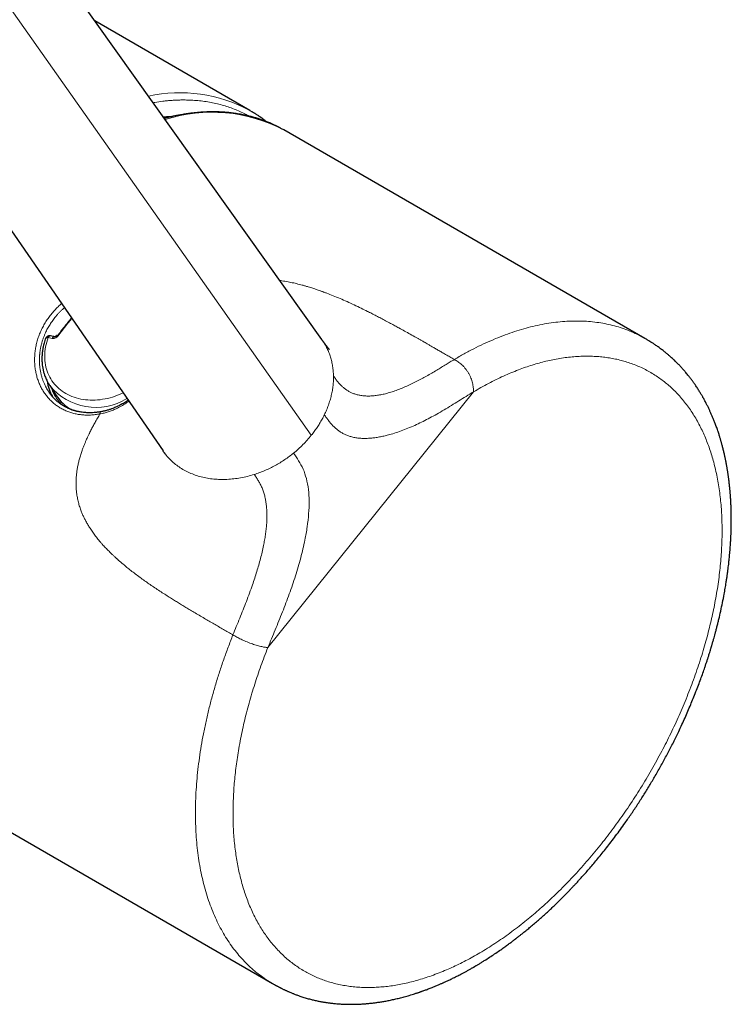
# Model space of a CAD drawing. Header units: millimetres. Extents: x 8 to 829, y 12 to 854.
# Tile 6 of 105: x 786 to 826, y 179 to 234. Entities that reach past the tile are written whole.
import ezdxf

# ---------------------------------------------------------------- set-up
doc = ezdxf.new("R2010")
doc.units = ezdxf.units.MM

msp = doc.modelspace()

# ---------------------------------------------------------------- linework, layer by layer
at = {"color": 7, "linetype": 'Continuous', "lineweight": 30}
for p, q in [((803.213, 216.147), (784.945, 241.795)), ((776.388, 235.8), (794.254, 209.867)), ((799.151, 229.074), (790.413, 234.118)), ((821.429, 216.213), (801.06, 227.972)), ((787.866, 213.554), (788.232, 212.999)), ((781.302, 190.882), (800.431, 179.839))]:
    msp.add_line(p, q, dxfattribs=at)
at = {"color": 8, "linetype": 'Continuous', "lineweight": 0}
for p, q in [((802.617, 210.752), (784.379, 236.639)), ((788.011, 216.218), (787.776, 216.259)), ((811.76, 213.201), (800.167, 198.779))]:
    msp.add_line(p, q, dxfattribs=at)
at = {"color": 7, "linetype": 'Continuous', "lineweight": 30, "flags": 128}
msp.add_lwpolyline([(799.151, 229.074), (799.152, 229.074), (799.407, 228.919)], dxfattribs=at)
at = {"color": 8, "linetype": 'Continuous', "lineweight": 0, "flags": 128}
for points in [[(794.448, 228.654), (794.376, 228.647), (794.315, 228.641)], [(787.776, 216.259), (787.732, 216.129), (787.694, 215.998), (787.662, 215.867), (787.635, 215.737), (787.614, 215.607), (787.599, 215.477), (787.59, 215.348), (787.586, 215.22), (787.589, 215.093), (787.597, 214.967), (787.611, 214.843), (787.631, 214.721), (787.656, 214.601), (787.687, 214.483), (787.724, 214.367), (787.767, 214.254), (787.815, 214.144), (787.868, 214.037), (787.927, 213.933), (787.991, 213.832), (788.06, 213.735), (788.134, 213.642), (788.213, 213.552), (788.297, 213.467), (788.386, 213.385), (788.479, 213.308), (788.576, 213.235), (788.677, 213.167), (788.783, 213.103), (788.892, 213.045), (789.005, 212.991), (789.121, 212.942), (789.24, 212.898), (789.363, 212.859), (789.488, 212.825), (789.616, 212.797), (789.746, 212.773), (789.879, 212.756), (790.013, 212.743), (790.149, 212.736), (790.287, 212.734), (790.425, 212.738), (790.565, 212.747), (790.706, 212.761), (790.847, 212.781), (790.988, 212.806), (791.129, 212.836), (791.271, 212.872), (791.411, 212.912), (791.552, 212.958), (791.691, 213.009), (791.829, 213.064), (791.966, 213.125), (791.999, 213.14)]]:
    msp.add_lwpolyline(points, dxfattribs=at)
at = {"color": 8, "linetype": 'Continuous', "lineweight": 0}
for centre, radius, start, end in [((795.204, 221.769), 8.303, 61.6141, 102.3216), ((797.018, 220.294), 8.677, 62.2339, 107.7314), ((827.641, 186.018), 49.657, 140.8956, 142.3284), ((787.901, 216.222), 0.131, 87.536, 163.7159), ((788.138, 216.18), 0.132, 90.4377, 163.5234), ((788.281, 216.301), 0.0841, 49.026, 100.4169), ((790.467, 215.692), 3.367, 219.4005, 301.4037)]:
    msp.add_arc(centre, radius, start, end, dxfattribs=at)
at = {"color": 7, "linetype": 'Continuous', "lineweight": 30}
for centre, radius, start, end in [((790.359, 214.226), 2.674, 189.0639, 208.9231), ((790.345, 214.408), 2.54, 213.6958, 241.0856)]:
    msp.add_arc(centre, radius, start, end, dxfattribs=at)
at = {"color": 8, "linetype": 'Continuous', "lineweight": 0}
for points, knots in [([(793.697, 229.508), (793.726, 229.513), (793.913, 229.549), (794.183, 229.584), (794.508, 229.619), (794.762, 229.64), (795.014, 229.654), (795.263, 229.662), (795.51, 229.662), (795.801, 229.655), (796.134, 229.635), (796.508, 229.595), (796.874, 229.539), (797.233, 229.466), (797.584, 229.377), (797.926, 229.273), (798.261, 229.152), (798.587, 229.015), (798.866, 228.883), (799.033, 228.79), (799.098, 228.755)], [0, 0, 0, 0, 0.014232, 0.092326, 0.135523, 0.178651, 0.221726, 0.264762, 0.307776, 0.350782, 0.418383, 0.486063, 0.553882, 0.621384, 0.688734, 0.755991, 0.823213, 0.89046, 0.957791, 1, 1, 1, 1]), ([(800.836, 219.484), (800.877, 219.479), (800.977, 219.465), (801.134, 219.438), (801.303, 219.408), (801.467, 219.375), (801.626, 219.341), (801.786, 219.304), (801.947, 219.264), (802.109, 219.221), (802.273, 219.175), (802.429, 219.13), (802.613, 219.073), (802.826, 219.004), (803.014, 218.939), (803.142, 218.894), (803.209, 218.869), (803.277, 218.844), (803.345, 218.819), (803.414, 218.793), (803.585, 218.729), (803.861, 218.62), (804.243, 218.461), (804.636, 218.288), (805.034, 218.106), (805.417, 217.923), (805.747, 217.76), (806.029, 217.618), (806.282, 217.488), (806.543, 217.352), (806.812, 217.21), (807.074, 217.069), (807.324, 216.933), (807.586, 216.79), (807.876, 216.629), (808.202, 216.448), (808.445, 216.311), (808.6, 216.223), (808.666, 216.186), (808.732, 216.148), (808.799, 216.11), (808.865, 216.072), (808.923, 216.039), (808.999, 215.996), (809.095, 215.941), (809.232, 215.863), (809.389, 215.773), (809.568, 215.67), (809.762, 215.558), (809.971, 215.438), (810.194, 215.309), (810.433, 215.171), (810.597, 215.076), (810.682, 215.028)], [0, 0, 0, 0, 0.010197, 0.024537, 0.039318, 0.052669, 0.066232, 0.080012, 0.094017, 0.108251, 0.122719, 0.137428, 0.150153, 0.172576, 0.195883, 0.202136, 0.208449, 0.214825, 0.221263, 0.227763, 0.234325, 0.269917, 0.307218, 0.346251, 0.387032, 0.427788, 0.464122, 0.489842, 0.516571, 0.54431, 0.573061, 0.602825, 0.629005, 0.654163, 0.68837, 0.724091, 0.761327, 0.768518, 0.775763, 0.783062, 0.790415, 0.797822, 0.805274, 0.809732, 0.822846, 0.837208, 0.855425, 0.875322, 0.896899, 0.920155, 0.94509, 0.971706, 1, 1, 1, 1]), ([(787.852, 213.147), (787.849, 213.15), (787.834, 213.17), (787.81, 213.207), (787.776, 213.257), (787.744, 213.308), (787.712, 213.361), (787.682, 213.415), (787.652, 213.47), (787.611, 213.549), (787.559, 213.659), (787.498, 213.805), (787.451, 213.939), (787.415, 214.055), (787.391, 214.146), (787.367, 214.241), (787.346, 214.342), (787.323, 214.473), (787.302, 214.629), (787.289, 214.804), (787.284, 214.963), (787.286, 215.082), (787.29, 215.163), (787.292, 215.212), (787.295, 215.259), (787.299, 215.303), (787.303, 215.344), (787.307, 215.383), (787.311, 215.419), (787.322, 215.503), (787.342, 215.634), (787.379, 215.811), (787.423, 215.983), (787.474, 216.148), (787.531, 216.308), (787.607, 216.495), (787.709, 216.71), (787.843, 216.948), (787.991, 217.176), (788.131, 217.361), (788.255, 217.509), (788.358, 217.625), (788.467, 217.738), (788.578, 217.844), (788.654, 217.912), (788.69, 217.943)], [0, 0, 0, 0, 0.0028771, 0.0151871, 0.0276029, 0.0401249, 0.0527529, 0.0654871, 0.0783277, 0.0912746, 0.1198781, 0.1519297, 0.1874298, 0.2053635, 0.2240638, 0.2435308, 0.2637646, 0.2847652, 0.3219119, 0.3557884, 0.3863945, 0.4137301, 0.4235747, 0.4329145, 0.4417494, 0.4500795, 0.4579048, 0.4652253, 0.4720409, 0.4783518, 0.5128857, 0.5464991, 0.5791933, 0.6109694, 0.641829, 0.6717737, 0.7211701, 0.7699867, 0.8182331, 0.8659194, 0.8927643, 0.9198737, 0.9472496, 0.9748937, 1, 1, 1, 1]), ([(787.945, 217.573), (788.007, 217.647), (788.131, 217.795), (788.327, 217.997), (788.465, 218.119), (788.53, 218.176)], [0, 0, 0, 0, 0.346556, 0.692376, 1, 1, 1, 1]), ([(790.699, 211.957), (790.611, 211.942), (790.435, 211.913), (790.174, 211.893), (789.915, 211.89), (789.661, 211.906), (789.413, 211.941), (789.171, 211.996), (788.937, 212.07), (788.711, 212.163), (788.495, 212.274), (788.291, 212.402), (788.099, 212.549), (787.92, 212.712), (787.754, 212.89), (787.603, 213.083), (787.468, 213.289), (787.35, 213.507), (787.248, 213.737), (787.163, 213.976), (787.097, 214.223), (787.049, 214.477), (787.02, 214.737), (787.009, 215.001), (787.018, 215.268), (787.046, 215.537), (787.092, 215.805), (787.158, 216.071), (787.244, 216.336), (787.348, 216.597), (787.47, 216.853), (787.61, 217.102), (787.767, 217.343), (787.885, 217.496), (787.945, 217.573)], [0, 0, 0, 0, 0.031325, 0.062502, 0.093679, 0.125007, 0.156196, 0.187302, 0.218485, 0.249899, 0.281113, 0.312221, 0.343382, 0.374756, 0.406066, 0.437216, 0.468362, 0.499657, 0.53104, 0.56223, 0.593375, 0.62462, 0.655949, 0.687136, 0.718323, 0.749652, 0.78082, 0.811937, 0.843146, 0.874588, 0.905989, 0.937261, 0.96855, 1, 1, 1, 1]), ([(810.682, 215.028), (810.864, 215.134), (811.23, 215.348), (811.777, 215.638), (812.323, 215.906), (812.868, 216.149), (813.406, 216.367), (813.938, 216.558), (814.463, 216.724), (814.983, 216.866), (815.501, 216.984), (816.016, 217.076), (816.527, 217.144), (817.031, 217.186), (817.526, 217.201), (818.01, 217.19), (818.481, 217.154), (818.939, 217.093), (819.387, 217.008), (819.826, 216.896), (820.256, 216.759), (820.676, 216.594), (821.067, 216.415), (821.311, 216.278), (821.425, 216.214)], [0, 0, 0, 0, 0.046008, 0.092016, 0.138023, 0.184031, 0.230039, 0.275225, 0.320412, 0.365598, 0.410784, 0.456792, 0.5028, 0.548807, 0.594815, 0.640823, 0.686009, 0.731196, 0.776382, 0.821568, 0.867576, 0.913584, 0.959592, 1, 1, 1, 1]), ([(787.776, 216.259), (787.759, 216.259), (787.725, 216.261), (787.685, 216.255), (787.657, 216.243), (787.64, 216.229), (787.637, 216.218), (787.635, 216.214)], [0, 0, 0, 0, 0.238354, 0.464012, 0.676966, 0.877209, 1, 1, 1, 1]), ([(788.336, 216.365), (788.326, 216.352), (788.305, 216.327), (788.268, 216.294), (788.227, 216.266), (788.184, 216.243), (788.14, 216.226), (788.095, 216.216), (788.052, 216.212), (788.025, 216.216), (788.011, 216.218)], [0, 0, 0, 0, 0.12651, 0.249571, 0.372705, 0.499426, 0.626248, 0.749663, 0.873104, 1, 1, 1, 1]), ([(803.212, 216.147), (803.223, 216.132), (803.286, 216.049), (803.385, 215.885), (803.508, 215.655), (803.613, 215.414), (803.701, 215.165), (803.771, 214.909), (803.822, 214.645), (803.856, 214.375), (803.862, 214.191), (803.866, 214.099)], [0, 0, 0, 0, 0.025232, 0.147068, 0.268909, 0.390754, 0.512599, 0.634438, 0.756274, 0.878119, 1, 1, 1, 1]), ([(811.76, 213.201), (811.902, 213.283), (812.184, 213.449), (812.608, 213.678), (813.031, 213.893), (813.453, 214.093), (813.874, 214.276), (814.285, 214.441), (814.687, 214.588), (815.078, 214.717), (815.466, 214.831), (815.85, 214.931), (816.24, 215.017), (816.633, 215.089), (817.03, 215.147), (817.422, 215.187), (817.809, 215.21), (818.191, 215.217), (818.56, 215.208), (818.916, 215.183), (819.259, 215.143), (819.595, 215.089), (819.925, 215.02), (820.255, 214.934), (820.584, 214.831), (820.91, 214.709), (821.229, 214.571), (821.539, 214.416), (821.841, 214.245), (822.128, 214.062), (822.4, 213.868), (822.658, 213.664), (822.907, 213.447), (823.146, 213.216), (823.381, 212.967), (823.611, 212.699), (823.834, 212.411), (824.045, 212.109), (824.245, 211.794), (824.434, 211.464), (824.607, 211.127), (824.766, 210.785), (824.911, 210.439), (825.045, 210.082), (825.168, 209.714), (825.283, 209.328), (825.388, 208.923), (825.483, 208.5), (825.564, 208.067), (825.633, 207.624), (825.689, 207.172), (825.73, 206.719), (825.759, 206.266), (825.776, 205.815), (825.781, 205.357), (825.775, 204.891), (825.756, 204.409), (825.725, 203.912), (825.681, 203.399), (825.624, 202.881), (825.554, 202.358), (825.471, 201.831), (825.377, 201.309), (825.273, 200.795), (825.16, 200.287), (825.035, 199.777), (824.9, 199.264), (824.751, 198.739), (824.587, 198.202), (824.408, 197.655), (824.218, 197.108), (824.017, 196.562), (823.803, 196.015), (823.583, 195.48), (823.357, 194.957), (823.126, 194.447), (822.886, 193.94), (822.637, 193.436), (822.373, 192.925), (822.095, 192.408), (821.802, 191.885), (821.499, 191.368), (821.188, 190.857), (820.867, 190.35), (820.544, 189.86), (820.22, 189.385), (819.896, 188.928), (819.565, 188.478), (819.229, 188.037), (818.879, 187.594), (818.517, 187.151), (818.141, 186.71), (817.759, 186.278), (817.371, 185.856), (816.977, 185.445), (816.586, 185.052), (816.199, 184.678), (815.817, 184.323), (815.432, 183.979), (815.044, 183.646), (814.645, 183.319), (814.236, 182.997), (813.817, 182.683), (813.396, 182.383), (812.974, 182.097), (812.551, 181.825), (812.134, 181.573), (811.727, 181.34), (811.327, 181.125), (810.929, 180.923), (810.531, 180.736), (810.125, 180.559), (809.713, 180.393), (809.296, 180.24), (808.882, 180.103), (808.471, 179.984), (808.063, 179.88), (807.667, 179.795), (807.282, 179.728), (806.909, 179.676), (806.54, 179.639), (806.175, 179.617), (805.807, 179.61), (805.437, 179.619), (805.067, 179.644), (804.704, 179.687), (804.348, 179.746), (803.999, 179.821), (803.664, 179.912), (803.343, 180.016), (803.036, 180.133), (802.736, 180.265), (802.443, 180.411), (802.153, 180.575), (801.866, 180.757), (801.582, 180.959), (801.309, 181.175), (801.047, 181.407), (800.794, 181.654), (800.556, 181.911), (800.333, 182.176), (800.124, 182.449), (799.926, 182.735), (799.737, 183.033), (799.556, 183.35), (799.382, 183.685), (799.216, 184.04), (799.063, 184.408), (798.922, 184.787), (798.792, 185.18), (798.678, 185.576), (798.577, 185.975), (798.489, 186.375), (798.414, 186.784), (798.349, 187.201), (798.295, 187.636), (798.253, 188.089), (798.222, 188.559), (798.205, 189.038), (798.2, 189.525), (798.209, 190.02), (798.23, 190.513), (798.263, 191.002), (798.307, 191.486), (798.362, 191.974), (798.428, 192.467), (798.508, 192.974), (798.601, 193.496), (798.708, 194.031), (798.829, 194.569), (798.962, 195.111), (799.107, 195.655), (799.262, 196.191), (799.424, 196.717), (799.594, 197.232), (799.774, 197.748), (799.964, 198.264), (800.099, 198.607), (800.167, 198.779)], [0, 0, 0, 0, 0.0058408, 0.0116719, 0.0174987, 0.0233267, 0.0291613, 0.0350115, 0.0405197, 0.0460178, 0.0515105, 0.0570025, 0.0624985, 0.0683319, 0.0741592, 0.0799858, 0.0858173, 0.0916592, 0.0975149, 0.103025, 0.1085238, 0.1140159, 0.1195061, 0.1249988, 0.1308252, 0.1366486, 0.1424744, 0.1483084, 0.1541559, 0.160009, 0.1655139, 0.1710109, 0.1765044, 0.1819991, 0.1874995, 0.1933391, 0.1991697, 0.2049968, 0.210826, 0.2166628, 0.2225047, 0.2280037, 0.2334981, 0.2389925, 0.2444914, 0.2499993, 0.2558555, 0.2616949, 0.2675231, 0.2733458, 0.2791684, 0.2849978, 0.2904915, 0.2959839, 0.3014795, 0.3069832, 0.3124993, 0.3183507, 0.3241877, 0.3300157, 0.3358402, 0.3416667, 0.3474972, 0.3529902, 0.3584822, 0.3639779, 0.3694821, 0.3749993, 0.3808427, 0.3866753, 0.3925028, 0.3983305, 0.4041639, 0.4100107, 0.4155162, 0.4210131, 0.4265062, 0.4320002, 0.4374997, 0.4433347, 0.4491627, 0.4549893, 0.4608199, 0.4666601, 0.4725162, 0.4780275, 0.4835269, 0.4890189, 0.4945083, 0.4999996, 0.5058269, 0.5116507, 0.5174766, 0.5233102, 0.529157, 0.5350106, 0.5405164, 0.5460135, 0.5515065, 0.557, 0.5624987, 0.5683345, 0.574163, 0.5799897, 0.5858202, 0.5916601, 0.5975047, 0.603005, 0.6085, 0.6139943, 0.6194925, 0.6249992, 0.6308534, 0.6366919, 0.6425202, 0.6483438, 0.6541684, 0.6599999, 0.6654946, 0.6709873, 0.6764826, 0.6819851, 0.6874994, 0.6933522, 0.6991899, 0.7050179, 0.7108418, 0.7166671, 0.7224958, 0.7279877, 0.7334793, 0.7389755, 0.7444808, 0.7499998, 0.7558447, 0.7616781, 0.7675055, 0.7733325, 0.7791645, 0.7850078, 0.7905107, 0.7960066, 0.8015003, 0.8069964, 0.8124997, 0.8183361, 0.8241648, 0.8299913, 0.8358212, 0.8416598, 0.8475155, 0.8530272, 0.8585267, 0.8640187, 0.8695078, 0.8749988, 0.8808278, 0.8866527, 0.8924791, 0.8983123, 0.9041581, 0.9100125, 0.9155195, 0.9210172, 0.9265101, 0.9320029, 0.9375, 0.9433321, 0.9491585, 0.9549848, 0.9608166, 0.9666595, 0.9725058, 0.9780064, 0.9835015, 0.9889958, 0.9944937, 1, 1, 1, 1]), ([(803.866, 214.099), (803.902, 214.048), (803.976, 213.943), (804.094, 213.788), (804.224, 213.636), (804.358, 213.502), (804.492, 213.388), (804.626, 213.292), (804.769, 213.207), (804.93, 213.13), (805.109, 213.064), (805.308, 213.013), (805.519, 212.979), (805.742, 212.964), (805.975, 212.966), (806.217, 212.987), (806.467, 213.025), (806.735, 213.081), (807.02, 213.157), (807.32, 213.254), (807.622, 213.366), (807.926, 213.493), (808.229, 213.63), (808.528, 213.777), (808.822, 213.93), (809.114, 214.09), (809.402, 214.255), (809.683, 214.421), (809.952, 214.583), (810.208, 214.739), (810.449, 214.888), (810.606, 214.982), (810.682, 215.028)], [0, 0, 0, 0, 0.0275399, 0.0564822, 0.0866346, 0.1178501, 0.1430561, 0.1688234, 0.1951317, 0.2219693, 0.2530986, 0.2848922, 0.3173362, 0.3504076, 0.3840705, 0.4182738, 0.4529502, 0.488016, 0.5276281, 0.5674435, 0.607283, 0.6469536, 0.6862525, 0.724973, 0.7629098, 0.7998645, 0.8373241, 0.8733121, 0.9076689, 0.940274, 0.9710554, 1, 1, 1, 1]), ([(810.682, 215.028), (810.717, 215.007), (810.786, 214.967), (810.891, 214.9), (810.996, 214.824), (811.101, 214.735), (811.203, 214.633), (811.301, 214.519), (811.394, 214.395), (811.478, 214.263), (811.553, 214.125), (811.617, 213.984), (811.669, 213.843), (811.709, 213.705), (811.735, 213.572), (811.75, 213.444), (811.758, 213.321), (811.759, 213.241), (811.76, 213.201)], [0, 0, 0, 0, 0.060624, 0.12154, 0.182725, 0.244553, 0.30745, 0.371145, 0.43539, 0.499985, 0.564588, 0.628826, 0.692521, 0.755436, 0.817294, 0.878461, 0.939358, 1, 1, 1, 1]), ([(803.866, 214.099), (803.866, 214.009), (803.866, 213.829), (803.843, 213.555), (803.805, 213.28), (803.748, 213.004), (803.675, 212.727), (803.585, 212.452), (803.479, 212.178), (803.395, 211.998), (803.353, 211.908)], [0, 0, 0, 0, 0.125046, 0.250055, 0.375049, 0.500043, 0.625022, 0.750003, 0.875007, 1, 1, 1, 1]), ([(787.979, 213.382), (787.988, 213.357), (788.011, 213.292), (788.055, 213.19), (788.11, 213.076), (788.171, 212.966), (788.257, 212.827), (788.374, 212.667), (788.485, 212.535), (788.554, 212.471), (788.565, 212.461)], [0, 0, 0, 0, 0.071814, 0.186367, 0.300886, 0.415561, 0.530577, 0.745655, 0.958948, 1, 1, 1, 1]), ([(790.699, 211.957), (790.776, 211.973), (790.929, 212.004), (791.157, 212.072), (791.383, 212.154), (791.631, 212.26), (791.898, 212.397), (792.138, 212.538), (792.277, 212.636), (792.324, 212.669)], [0, 0, 0, 0, 0.136281, 0.272278, 0.408136, 0.543954, 0.725061, 0.906256, 1, 1, 1, 1]), ([(803.353, 211.908), (803.392, 211.852), (803.471, 211.741), (803.591, 211.578), (803.717, 211.422), (803.851, 211.274), (803.993, 211.138), (804.144, 211.015), (804.306, 210.906), (804.477, 210.813), (804.657, 210.735), (804.853, 210.671), (805.066, 210.622), (805.295, 210.589), (805.531, 210.574), (805.774, 210.576), (806.02, 210.593), (806.269, 210.624), (806.52, 210.667), (806.773, 210.722), (807.068, 210.798), (807.404, 210.901), (807.782, 211.035), (808.162, 211.187), (808.543, 211.355), (808.925, 211.537), (809.306, 211.733), (809.699, 211.949), (810.104, 212.182), (810.52, 212.434), (810.934, 212.691), (811.347, 212.95), (811.623, 213.117), (811.76, 213.201)], [0, 0, 0, 0, 0.025002, 0.050003, 0.075003, 0.100005, 0.124999, 0.149995, 0.174993, 0.19999, 0.224989, 0.249991, 0.277991, 0.305989, 0.333987, 0.361983, 0.389982, 0.417483, 0.444986, 0.472488, 0.499987, 0.539986, 0.579985, 0.619985, 0.659984, 0.699984, 0.739987, 0.77999, 0.823995, 0.867997, 0.911993, 0.955995, 1, 1, 1, 1]), ([(798.196, 199.496), (798.107, 199.548), (797.928, 199.651), (797.659, 199.806), (797.391, 199.961), (797.122, 200.116), (796.854, 200.272), (796.577, 200.434), (796.29, 200.603), (796.005, 200.771), (795.736, 200.932), (795.487, 201.082), (795.247, 201.228), (795.018, 201.369), (794.784, 201.514), (794.542, 201.667), (794.276, 201.837), (794.002, 202.015), (793.727, 202.199), (793.466, 202.377), (793.211, 202.555), (792.95, 202.743), (792.694, 202.934), (792.448, 203.123), (792.223, 203.303), (791.984, 203.5), (791.811, 203.649), (791.699, 203.748), (791.665, 203.779), (791.631, 203.809), (791.598, 203.839), (791.565, 203.87), (791.506, 203.924), (791.421, 204.003), (791.314, 204.106), (791.209, 204.209), (791.108, 204.311), (791.01, 204.413), (790.916, 204.514), (790.82, 204.621), (790.724, 204.731), (790.629, 204.844), (790.54, 204.954), (790.453, 205.065), (790.37, 205.176), (790.29, 205.288), (790.213, 205.4), (790.121, 205.539), (790.018, 205.706), (789.907, 205.901), (789.807, 206.092), (789.719, 206.281), (789.633, 206.488), (789.552, 206.718), (789.48, 206.976), (789.422, 207.242), (789.383, 207.498), (789.359, 207.746), (789.351, 207.984), (789.353, 208.224), (789.367, 208.459), (789.392, 208.687), (789.427, 208.912), (789.472, 209.138), (789.528, 209.369), (789.595, 209.604), (789.666, 209.822), (789.736, 210.02), (789.803, 210.195), (789.872, 210.364), (789.938, 210.516), (790.002, 210.657), (790.066, 210.794), (790.13, 210.925), (790.208, 211.081), (790.303, 211.262), (790.424, 211.484), (790.556, 211.717), (790.651, 211.875), (790.699, 211.957)], [0, 0, 0, 0, 0.019662, 0.039328, 0.058997, 0.078662, 0.098332, 0.118009, 0.139623, 0.16171, 0.180809, 0.199213, 0.216923, 0.233938, 0.250259, 0.26893, 0.288206, 0.309856, 0.330602, 0.350447, 0.369393, 0.389051, 0.410638, 0.429045, 0.446903, 0.464217, 0.486244, 0.489059, 0.491858, 0.494642, 0.49741, 0.500161, 0.502897, 0.512195, 0.521301, 0.530216, 0.538942, 0.54748, 0.555832, 0.563998, 0.573459, 0.582038, 0.590493, 0.598825, 0.607037, 0.615131, 0.623111, 0.63098, 0.644488, 0.657433, 0.669831, 0.681703, 0.693069, 0.707842, 0.722641, 0.737527, 0.752559, 0.764922, 0.777797, 0.790792, 0.803225, 0.815318, 0.827076, 0.839147, 0.851555, 0.86432, 0.877459, 0.887344, 0.897137, 0.906841, 0.915746, 0.923102, 0.930947, 0.939284, 0.945853, 0.958131, 0.971246, 0.985202, 1, 1, 1, 1]), ([(790.699, 211.957), (790.7, 211.968), (790.701, 211.993), (790.708, 212.025), (790.719, 212.052), (790.734, 212.071), (790.746, 212.08), (790.754, 212.079), (790.755, 212.079)], [0, 0, 0, 0, 0.174548, 0.361555, 0.557905, 0.759291, 0.960689, 1, 1, 1, 1]), ([(802.617, 210.752), (802.673, 210.823), (802.785, 210.966), (802.941, 211.189), (803.089, 211.421), (803.228, 211.661), (803.311, 211.825), (803.353, 211.908)], [0, 0, 0, 0, 0.192752, 0.389416, 0.589683, 0.793283, 1, 1, 1, 1]), ([(802.616, 210.753), (802.541, 210.663), (802.391, 210.483), (802.147, 210.226), (801.891, 209.979), (801.709, 209.825), (801.618, 209.749)], [0, 0, 0, 0, 0.2501137, 0.5001959, 0.7501765, 1, 1, 1, 1]), ([(799.399, 208.543), (799.271, 208.506), (799.015, 208.432), (798.628, 208.351), (798.243, 208.294), (797.861, 208.263), (797.484, 208.258), (797.114, 208.279), (796.753, 208.327), (796.404, 208.404), (796.068, 208.507), (795.747, 208.635), (795.443, 208.787), (795.158, 208.964), (794.893, 209.163), (794.65, 209.384), (794.435, 209.618), (794.313, 209.787), (794.255, 209.868)], [0, 0, 0, 0, 0.062874, 0.125738, 0.18857, 0.251359, 0.314101, 0.376815, 0.439539, 0.502339, 0.565183, 0.628022, 0.690856, 0.753692, 0.816529, 0.879364, 0.942198, 1, 1, 1, 1]), ([(799.399, 208.543), (799.5, 208.576), (799.702, 208.644), (800, 208.765), (800.292, 208.899), (800.577, 209.047), (800.853, 209.206), (801.12, 209.377), (801.375, 209.557), (801.537, 209.685), (801.617, 209.749)], [0, 0, 0, 0, 0.127993, 0.255567, 0.38252, 0.508631, 0.633667, 0.757394, 0.879542, 1, 1, 1, 1]), ([(800.167, 198.779), (800.304, 199.114), (800.577, 199.784), (800.994, 200.79), (801.383, 201.803), (801.729, 202.821), (802.027, 203.839), (802.245, 204.767), (802.391, 205.599), (802.475, 206.332), (802.503, 207.039), (802.464, 207.707), (802.35, 208.318), (802.163, 208.862), (801.908, 209.329), (801.715, 209.609), (801.618, 209.749)], [0, 0, 0, 0, 0.083336, 0.166671, 0.250042, 0.333478, 0.416815, 0.500102, 0.562722, 0.625314, 0.687738, 0.750142, 0.812635, 0.875124, 0.937544, 1, 1, 1, 1]), ([(798.196, 199.496), (798.26, 199.653), (798.387, 199.968), (798.581, 200.44), (798.772, 200.912), (798.957, 201.383), (799.135, 201.856), (799.291, 202.294), (799.427, 202.698), (799.545, 203.067), (799.654, 203.436), (799.754, 203.803), (799.845, 204.168), (799.92, 204.513), (799.982, 204.837), (800.03, 205.139), (800.069, 205.438), (800.096, 205.732), (800.112, 206.021), (800.115, 206.302), (800.105, 206.576), (800.081, 206.841), (800.042, 207.095), (799.989, 207.338), (799.921, 207.569), (799.839, 207.787), (799.743, 207.991), (799.637, 208.184), (799.521, 208.367), (799.44, 208.484), (799.399, 208.542)], [0, 0, 0, 0, 0.046669, 0.0933403, 0.1400083, 0.1866737, 0.2333438, 0.2800144, 0.3166816, 0.3533467, 0.3900124, 0.426684, 0.4633552, 0.5000193, 0.5312654, 0.5625173, 0.5937699, 0.6250207, 0.6562675, 0.6875142, 0.7187587, 0.7500027, 0.7812516, 0.8125036, 0.843754, 0.8749967, 0.90624, 0.9374927, 0.9687456, 1, 1, 1, 1]), ([(800.432, 179.841), (800.402, 179.858), (800.242, 179.946), (799.964, 180.13), (799.601, 180.394), (799.255, 180.684), (798.924, 180.998), (798.612, 181.332), (798.318, 181.687), (798.042, 182.062), (797.783, 182.457), (797.54, 182.875), (797.313, 183.316), (797.104, 183.779), (796.913, 184.262), (796.742, 184.764), (796.59, 185.281), (796.459, 185.811), (796.347, 186.355), (796.255, 186.913), (796.181, 187.49), (796.127, 188.084), (796.092, 188.696), (796.078, 189.32), (796.084, 189.956), (796.11, 190.599), (796.155, 191.248), (796.22, 191.902), (796.304, 192.564), (796.408, 193.238), (796.532, 193.922), (796.676, 194.615), (796.839, 195.313), (797.022, 196.015), (797.223, 196.716), (797.44, 197.414), (797.674, 198.108), (797.924, 198.803), (798.106, 199.265), (798.196, 199.496)], [0, 0, 0, 0, 0.006368, 0.03419, 0.062011, 0.089833, 0.117655, 0.145476, 0.172801, 0.200126, 0.227451, 0.254776, 0.282598, 0.310419, 0.338241, 0.366063, 0.393884, 0.421209, 0.448534, 0.475859, 0.503184, 0.531006, 0.558827, 0.586649, 0.614471, 0.642292, 0.669617, 0.696942, 0.724267, 0.751592, 0.779414, 0.807235, 0.835057, 0.862879, 0.8907, 0.918025, 0.94535, 0.972675, 1, 1, 1, 1]), ([(800.167, 198.779), (800.137, 198.782), (800.077, 198.789), (799.981, 198.803), (799.878, 198.821), (799.764, 198.845), (799.639, 198.877), (799.505, 198.916), (799.364, 198.961), (799.219, 199.012), (799.072, 199.067), (798.927, 199.126), (798.787, 199.188), (798.652, 199.25), (798.527, 199.313), (798.411, 199.374), (798.301, 199.435), (798.231, 199.476), (798.196, 199.496)], [0, 0, 0, 0, 0.060642, 0.121539, 0.182707, 0.244564, 0.30748, 0.371176, 0.435413, 0.500017, 0.564612, 0.628856, 0.692551, 0.755448, 0.817275, 0.87846, 0.939376, 1, 1, 1, 1])]:
    msp.add_open_spline(points, degree=3, knots=knots, dxfattribs=at)
at = {"color": 7, "linetype": 'Continuous', "lineweight": 30}
for points, knots in [([(801.06, 227.972), (801.007, 228.002), (800.903, 228.061), (800.749, 228.142), (800.604, 228.215), (800.467, 228.28), (800.339, 228.337), (800.22, 228.388), (800.107, 228.434), (800.002, 228.475), (799.904, 228.511), (799.819, 228.541), (799.746, 228.566), (799.689, 228.586), (799.645, 228.6), (799.611, 228.611), (799.58, 228.62), (799.549, 228.63), (799.516, 228.64), (799.463, 228.656), (799.388, 228.678), (799.287, 228.707), (799.174, 228.736), (799.049, 228.767), (798.914, 228.798), (798.767, 228.828), (798.615, 228.857), (798.459, 228.884), (798.303, 228.907), (798.161, 228.926), (798.031, 228.94), (797.915, 228.952), (797.8, 228.962), (797.687, 228.97), (797.582, 228.977), (797.494, 228.981), (797.422, 228.984), (797.364, 228.986), (797.313, 228.987), (797.266, 228.989), (797.218, 228.989), (797.158, 228.99), (797.085, 228.991), (796.997, 228.99), (796.896, 228.989), (796.787, 228.986), (796.634, 228.981), (796.439, 228.97), (796.24, 228.955), (796.077, 228.94), (795.95, 228.926), (795.822, 228.911), (795.692, 228.894), (795.56, 228.875), (795.429, 228.854), (795.301, 228.833), (795.18, 228.811), (795.069, 228.79), (794.967, 228.77), (794.876, 228.751), (794.798, 228.734), (794.731, 228.719), (794.679, 228.708), (794.635, 228.697), (794.595, 228.688), (794.548, 228.677), (794.493, 228.663), (794.426, 228.647), (794.37, 228.633), (794.336, 228.624), (794.328, 228.622)], [0, 0, 0, 0, 0.028323, 0.05494, 0.079852, 0.103058, 0.124558, 0.144353, 0.162442, 0.18037, 0.196235, 0.210036, 0.221774, 0.231449, 0.237936, 0.243009, 0.247747, 0.252779, 0.258104, 0.263724, 0.278132, 0.294131, 0.311916, 0.331262, 0.352168, 0.374636, 0.398129, 0.42151, 0.444742, 0.467823, 0.48496, 0.502013, 0.518983, 0.535729, 0.551019, 0.564561, 0.573976, 0.582314, 0.589573, 0.595802, 0.602486, 0.610319, 0.621235, 0.633807, 0.648034, 0.663835, 0.680134, 0.712622, 0.745735, 0.763046, 0.780523, 0.798166, 0.815975, 0.83395, 0.852091, 0.869718, 0.885884, 0.901245, 0.914996, 0.927136, 0.937667, 0.946588, 0.9539, 0.95879, 0.964195, 0.970173, 0.977461, 0.986372, 0.996907, 1, 1, 1, 1]), ([(800.061, 228.451), (800.054, 228.457), (800.014, 228.49), (799.936, 228.55), (799.826, 228.633), (799.709, 228.717), (799.584, 228.804), (799.449, 228.893), (799.35, 228.956), (799.296, 228.988), (799.29, 228.991)], [0, 0, 0, 0, 0.028686, 0.165189, 0.313549, 0.464292, 0.625576, 0.797401, 0.979765, 1, 1, 1, 1]), ([(794.734, 228.72), (794.703, 228.718), (794.641, 228.715), (794.548, 228.709), (794.453, 228.702), (794.364, 228.694), (794.307, 228.689), (794.282, 228.686)], [0, 0, 0, 0, 0.204131, 0.412549, 0.622463, 0.833874, 1, 1, 1, 1]), ([(789.09, 217.364), (789.087, 217.361), (788.949, 217.193), (788.687, 216.865), (788.431, 216.537), (788.307, 216.378)], [0, 0, 0, 0, 0.009583, 0.521161, 1, 1, 1, 1]), ([(787.635, 216.214), (787.629, 216.199), (787.605, 216.134), (787.571, 216.025), (787.533, 215.892), (787.505, 215.773), (787.484, 215.672), (787.469, 215.586), (787.458, 215.515), (787.451, 215.459), (787.445, 215.412), (787.44, 215.357), (787.434, 215.286), (787.428, 215.187), (787.425, 215.07), (787.428, 214.936), (787.438, 214.786), (787.457, 214.623), (787.489, 214.448), (787.535, 214.269), (787.588, 214.108), (787.642, 213.973), (787.691, 213.865), (787.739, 213.77), (787.784, 213.687), (787.825, 213.617), (787.853, 213.573), (787.866, 213.554)], [0, 0, 0, 0, 0.016673, 0.069099, 0.116253, 0.158122, 0.194698, 0.224268, 0.249139, 0.269307, 0.284768, 0.298301, 0.327657, 0.360692, 0.40482, 0.454083, 0.506704, 0.56973, 0.636194, 0.706097, 0.779439, 0.829201, 0.874183, 0.913694, 0.947778, 0.976506, 1, 1, 1, 1]), ([(787.903, 216.353), (787.886, 216.356), (787.854, 216.36), (787.814, 216.356), (787.787, 216.351), (787.763, 216.344), (787.735, 216.331), (787.698, 216.308), (787.659, 216.268), (787.643, 216.232), (787.634, 216.212)], [0, 0, 0, 0, 0.158823, 0.283733, 0.36601, 0.420925, 0.509749, 0.637831, 0.803503, 1, 1, 1, 1]), ([(788.137, 216.312), (788.111, 216.317), (788.032, 216.331), (787.954, 216.344), (787.902, 216.353)], [0, 0, 0, 0, 0.330324, 1, 1, 1, 1]), ([(788.266, 216.384), (788.259, 216.376), (788.247, 216.361), (788.225, 216.343), (788.204, 216.33), (788.179, 216.318), (788.153, 216.311), (788.143, 216.312), (788.138, 216.312)], [0, 0, 0, 0, 0.155981, 0.29993, 0.434444, 0.560788, 0.791132, 1, 1, 1, 1]), ([(800.431, 179.839), (800.452, 179.827), (800.49, 179.805), (800.541, 179.776), (800.583, 179.753), (800.614, 179.736), (800.638, 179.723), (800.664, 179.708), (800.698, 179.69), (800.741, 179.667), (800.789, 179.642), (800.836, 179.617), (800.884, 179.593), (800.933, 179.568), (800.99, 179.539), (801.051, 179.51), (801.109, 179.482), (801.16, 179.458), (801.211, 179.435), (801.268, 179.409), (801.337, 179.378), (801.412, 179.346), (801.491, 179.313), (801.566, 179.282), (801.64, 179.252), (801.717, 179.223), (801.799, 179.192), (801.883, 179.162), (801.98, 179.128), (802.086, 179.092), (802.204, 179.054), (802.324, 179.018), (802.446, 178.983), (802.562, 178.952), (802.67, 178.924), (802.774, 178.899), (802.883, 178.874), (802.993, 178.851), (803.096, 178.83), (803.188, 178.813), (803.271, 178.798), (803.35, 178.785), (803.43, 178.772), (803.515, 178.759), (803.608, 178.746), (803.707, 178.734), (803.81, 178.721), (803.926, 178.709), (804.049, 178.698), (804.177, 178.688), (804.299, 178.681), (804.415, 178.675), (804.526, 178.67), (804.624, 178.668), (804.707, 178.666), (804.775, 178.666), (804.84, 178.665), (804.908, 178.665), (804.984, 178.666), (805.071, 178.668), (805.164, 178.67), (805.257, 178.674), (805.347, 178.678), (805.435, 178.682), (805.518, 178.688), (805.594, 178.693), (805.66, 178.698), (805.721, 178.703), (805.788, 178.709), (805.87, 178.717), (805.965, 178.726), (806.066, 178.738), (806.168, 178.75), (806.269, 178.763), (806.414, 178.783), (806.597, 178.812), (806.832, 178.853), (807.073, 178.9), (807.327, 178.955), (807.542, 179.006), (807.719, 179.051), (807.857, 179.087), (807.998, 179.127), (808.145, 179.169), (808.294, 179.214), (808.419, 179.253), (808.515, 179.285), (808.585, 179.307), (808.65, 179.329), (808.708, 179.349), (808.755, 179.365), (808.795, 179.379), (808.833, 179.392), (808.878, 179.408), (808.937, 179.429), (809.013, 179.457), (809.106, 179.491), (809.207, 179.529), (809.314, 179.57), (809.415, 179.61), (809.51, 179.648), (809.599, 179.685), (809.69, 179.722), (809.78, 179.761), (809.865, 179.797), (809.941, 179.831), (810.005, 179.859), (810.059, 179.883), (810.11, 179.906), (810.171, 179.934), (810.245, 179.968), (810.332, 180.008), (810.465, 180.071), (810.645, 180.159), (810.875, 180.274), (811.058, 180.37), (811.189, 180.44), (811.265, 180.48), (811.341, 180.522), (811.42, 180.565), (811.499, 180.609), (811.576, 180.653), (811.647, 180.693), (811.707, 180.728), (811.756, 180.756), (811.794, 180.778), (811.822, 180.794), (811.843, 180.807), (811.866, 180.82), (811.897, 180.839), (811.942, 180.865), (811.997, 180.898), (812.061, 180.936), (812.132, 180.979), (812.209, 181.027), (812.29, 181.077), (812.371, 181.127), (812.521, 181.221), (812.738, 181.361), (813.021, 181.55), (813.283, 181.731), (813.522, 181.901), (813.694, 182.026), (813.819, 182.118), (813.897, 182.177), (813.972, 182.233), (814.033, 182.279), (814.079, 182.314), (814.111, 182.338), (814.138, 182.359), (814.163, 182.378), (814.191, 182.4), (814.227, 182.428), (814.273, 182.463), (814.325, 182.504), (814.381, 182.549), (814.439, 182.595), (814.55, 182.683), (814.713, 182.815), (814.93, 182.993), (815.148, 183.178), (815.369, 183.368), (815.591, 183.564), (815.815, 183.766), (816.039, 183.972), (816.242, 184.163), (816.419, 184.333), (816.568, 184.479), (816.705, 184.614), (816.829, 184.738), (816.935, 184.845), (817.025, 184.937), (817.1, 185.014), (817.166, 185.082), (817.224, 185.142), (817.273, 185.193), (817.311, 185.234), (817.343, 185.267), (817.374, 185.3), (817.413, 185.341), (817.46, 185.392), (817.517, 185.453), (817.584, 185.524), (817.679, 185.628), (817.803, 185.763), (817.955, 185.932), (818.129, 186.128), (818.326, 186.354), (818.548, 186.614), (818.779, 186.891), (819.019, 187.185), (819.267, 187.496), (819.521, 187.823), (819.781, 188.166), (820.044, 188.524), (820.345, 188.943), (820.677, 189.422), (821.036, 189.963), (821.386, 190.51), (821.726, 191.063), (822.062, 191.634), (822.394, 192.222), (822.72, 192.827), (823.033, 193.437), (823.296, 193.975), (823.514, 194.438), (823.688, 194.822), (823.853, 195.196), (824.007, 195.559), (824.158, 195.924), (824.304, 196.291), (824.445, 196.657), (824.575, 197.006), (824.694, 197.339), (824.791, 197.618), (824.868, 197.846), (824.928, 198.027), (824.984, 198.199), (825.035, 198.36), (825.081, 198.507), (825.115, 198.62), (825.141, 198.702), (825.156, 198.755), (825.169, 198.797), (825.179, 198.828), (825.187, 198.856), (825.196, 198.886), (825.209, 198.93), (825.226, 198.99), (825.249, 199.068), (825.275, 199.16), (825.308, 199.273), (825.346, 199.411), (825.391, 199.574), (825.439, 199.757), (825.492, 199.957), (825.545, 200.17), (825.617, 200.467), (825.705, 200.849), (825.805, 201.318), (825.888, 201.744), (825.956, 202.126), (825.998, 202.381), (826.026, 202.563), (826.042, 202.666), (826.056, 202.761), (826.068, 202.845), (826.078, 202.918), (826.087, 202.978), (826.093, 203.026), (826.098, 203.063), (826.104, 203.107), (826.112, 203.167), (826.125, 203.268), (826.141, 203.407), (826.16, 203.564), (826.176, 203.717), (826.191, 203.862), (826.206, 204.018), (826.221, 204.186), (826.235, 204.363), (826.249, 204.55), (826.262, 204.745), (826.271, 204.907), (826.277, 205.034), (826.281, 205.121), (826.284, 205.209), (826.287, 205.3), (826.29, 205.389), (826.293, 205.476), (826.294, 205.555), (826.296, 205.623), (826.297, 205.675), (826.297, 205.72), (826.298, 205.77), (826.298, 205.835), (826.299, 205.916), (826.299, 206.048), (826.298, 206.227), (826.294, 206.449), (826.287, 206.676), (826.277, 206.911), (826.264, 207.156), (826.25, 207.351), (826.239, 207.488), (826.233, 207.559), (826.228, 207.619), (826.224, 207.667), (826.22, 207.704), (826.218, 207.732), (826.215, 207.757), (826.212, 207.787), (826.208, 207.827), (826.203, 207.879), (826.196, 207.948), (826.187, 208.032), (826.176, 208.125), (826.165, 208.217), (826.153, 208.306), (826.141, 208.396), (826.129, 208.486), (826.115, 208.577), (826.102, 208.667), (826.088, 208.756), (826.073, 208.846), (826.058, 208.936), (826.042, 209.025), (826.029, 209.101), (826.018, 209.159), (826.011, 209.197), (826.005, 209.226), (826, 209.254), (825.993, 209.289), (825.984, 209.335), (825.972, 209.396), (825.956, 209.47), (825.939, 209.553), (825.918, 209.646), (825.896, 209.745), (825.872, 209.847), (825.847, 209.948), (825.822, 210.047), (825.798, 210.143), (825.774, 210.233), (825.752, 210.312), (825.734, 210.378), (825.717, 210.434), (825.701, 210.491), (825.682, 210.555), (825.66, 210.628), (825.635, 210.711), (825.605, 210.804), (825.572, 210.906), (825.536, 211.015), (825.496, 211.13), (825.454, 211.246), (825.413, 211.357), (825.375, 211.459), (825.337, 211.554), (825.301, 211.646), (825.252, 211.765), (825.19, 211.91), (825.117, 212.075), (825.042, 212.236), (824.966, 212.393), (824.897, 212.53), (824.838, 212.644), (824.79, 212.733), (824.745, 212.815), (824.704, 212.889), (824.666, 212.955), (824.628, 213.021), (824.586, 213.092), (824.538, 213.171), (824.485, 213.258), (824.427, 213.35), (824.367, 213.443), (824.308, 213.532), (824.256, 213.609), (824.209, 213.675), (824.167, 213.736), (824.124, 213.796), (824.078, 213.859), (824.029, 213.924), (823.976, 213.994), (823.917, 214.07), (823.851, 214.154), (823.78, 214.241), (823.707, 214.329), (823.636, 214.411), (823.569, 214.487), (823.507, 214.556), (823.447, 214.621), (823.386, 214.686), (823.321, 214.753), (823.25, 214.826), (823.173, 214.902), (823.094, 214.978), (823.014, 215.054), (822.935, 215.126), (822.858, 215.195), (822.786, 215.257), (822.717, 215.316), (822.646, 215.375), (822.57, 215.437), (822.491, 215.5), (822.405, 215.566), (822.317, 215.633), (822.226, 215.699), (822.136, 215.764), (822.055, 215.82), (821.976, 215.873), (821.906, 215.92), (821.839, 215.964), (821.788, 215.996), (821.75, 216.02), (821.722, 216.038), (821.686, 216.06), (821.639, 216.089), (821.58, 216.125), (821.507, 216.168), (821.454, 216.198), (821.426, 216.215)], [0, 0, 0, 0, 0.001313, 0.002413, 0.003299, 0.003972, 0.004446, 0.00492, 0.005791, 0.006818, 0.007872, 0.009094, 0.010143, 0.011305, 0.012629, 0.014303, 0.015718, 0.016856, 0.018061, 0.019483, 0.021043, 0.023077, 0.025037, 0.026893, 0.028644, 0.030489, 0.032528, 0.034707, 0.036737, 0.039617, 0.042449, 0.045377, 0.048394, 0.051394, 0.05374, 0.056227, 0.058882, 0.061614, 0.064142, 0.066242, 0.068186, 0.070006, 0.071813, 0.073827, 0.07601, 0.07833, 0.08074, 0.08324, 0.08632, 0.089287, 0.092065, 0.094678, 0.097192, 0.099609, 0.101291, 0.102828, 0.104221, 0.105676, 0.107389, 0.109358, 0.111477, 0.113621, 0.115567, 0.117533, 0.119436, 0.121109, 0.122549, 0.123791, 0.125155, 0.127027, 0.129175, 0.131424, 0.133657, 0.135874, 0.138074, 0.143116, 0.147878, 0.153332, 0.158757, 0.164354, 0.167228, 0.170158, 0.173189, 0.176333, 0.179587, 0.182737, 0.184297, 0.185784, 0.1872, 0.188459, 0.189462, 0.190205, 0.190986, 0.191938, 0.193062, 0.194774, 0.196775, 0.198981, 0.201244, 0.203561, 0.20542, 0.207311, 0.209235, 0.211193, 0.213057, 0.214665, 0.216016, 0.21711, 0.218125, 0.219269, 0.220965, 0.222856, 0.224812, 0.229438, 0.234319, 0.239489, 0.241069, 0.242676, 0.244308, 0.245967, 0.247651, 0.249352, 0.250889, 0.252195, 0.253196, 0.253999, 0.254604, 0.255012, 0.255364, 0.256055, 0.257013, 0.258236, 0.259553, 0.261082, 0.262795, 0.264531, 0.266262, 0.26799, 0.274124, 0.280204, 0.286209, 0.291045, 0.295655, 0.297404, 0.299119, 0.30079, 0.302254, 0.303078, 0.303781, 0.304361, 0.304828, 0.305414, 0.306224, 0.307195, 0.308366, 0.309625, 0.31089, 0.312159, 0.316857, 0.321621, 0.32645, 0.331344, 0.336304, 0.34133, 0.346422, 0.351427, 0.355126, 0.358544, 0.361681, 0.364538, 0.367113, 0.369046, 0.370783, 0.372326, 0.373674, 0.374827, 0.375746, 0.376376, 0.377055, 0.377955, 0.379077, 0.380419, 0.381983, 0.383756, 0.387198, 0.390815, 0.394607, 0.399727, 0.405136, 0.410831, 0.416815, 0.423086, 0.429524, 0.436238, 0.443208, 0.450225, 0.460241, 0.470246, 0.480243, 0.49023, 0.50021, 0.510784, 0.521351, 0.531908, 0.542457, 0.549083, 0.555659, 0.562025, 0.568167, 0.574086, 0.58054, 0.586704, 0.59258, 0.598167, 0.603464, 0.606628, 0.609679, 0.612595, 0.615291, 0.617758, 0.619997, 0.620986, 0.621918, 0.622651, 0.623115, 0.623503, 0.624015, 0.62465, 0.625725, 0.627034, 0.628575, 0.630351, 0.632769, 0.635518, 0.638598, 0.642009, 0.645664, 0.649397, 0.657082, 0.665061, 0.673335, 0.678958, 0.68471, 0.686544, 0.688383, 0.690062, 0.691514, 0.692741, 0.693858, 0.694685, 0.695237, 0.695805, 0.696959, 0.698362, 0.701127, 0.704214, 0.706616, 0.709182, 0.711913, 0.714867, 0.718093, 0.721349, 0.724843, 0.728574, 0.730105, 0.731673, 0.733277, 0.734918, 0.73659, 0.738128, 0.739685, 0.740929, 0.74186, 0.742554, 0.743353, 0.74462, 0.746135, 0.747839, 0.75191, 0.756034, 0.760232, 0.76465, 0.769313, 0.774221, 0.77581, 0.777191, 0.778362, 0.779256, 0.779972, 0.780509, 0.780906, 0.781461, 0.782241, 0.783246, 0.784475, 0.786306, 0.788164, 0.789974, 0.791738, 0.793454, 0.795314, 0.797115, 0.798887, 0.800676, 0.802482, 0.804305, 0.806146, 0.807897, 0.808925, 0.809697, 0.810214, 0.810734, 0.811439, 0.812329, 0.813614, 0.815157, 0.816946, 0.818789, 0.820962, 0.823113, 0.82524, 0.827345, 0.829427, 0.831391, 0.833147, 0.834544, 0.835633, 0.836807, 0.838217, 0.839812, 0.841592, 0.843692, 0.845961, 0.848396, 0.850999, 0.853736, 0.856293, 0.858594, 0.860756, 0.862891, 0.865, 0.869088, 0.873137, 0.876846, 0.880758, 0.884726, 0.88703, 0.88931, 0.891468, 0.893342, 0.894963, 0.89661, 0.898478, 0.900564, 0.902852, 0.905334, 0.90801, 0.910433, 0.912581, 0.914415, 0.915998, 0.91768, 0.919513, 0.9214, 0.923268, 0.925606, 0.928075, 0.930714, 0.933454, 0.936003, 0.938355, 0.940516, 0.942528, 0.944558, 0.946743, 0.94909, 0.951616, 0.954321, 0.95682, 0.959348, 0.961782, 0.96397, 0.965986, 0.968128, 0.970346, 0.972702, 0.975095, 0.977717, 0.980247, 0.982667, 0.985096, 0.986917, 0.988812, 0.990531, 0.992072, 0.992707, 0.993318, 0.99411, 0.995175, 0.996511, 0.99812, 1, 1, 1, 1]), ([(803.635, 215.593), (803.635, 215.593), (803.635, 215.593), (803.632, 215.596), (803.628, 215.601), (803.621, 215.609), (803.612, 215.619), (803.6, 215.633), (803.584, 215.651), (803.568, 215.67), (803.554, 215.687), (803.544, 215.7), (803.533, 215.713), (803.524, 215.724), (803.516, 215.735), (803.507, 215.746), (803.495, 215.762), (803.48, 215.781), (803.465, 215.801), (803.451, 215.819), (803.436, 215.839), (803.42, 215.861), (803.404, 215.882), (803.392, 215.899), (803.381, 215.913), (803.368, 215.932), (803.349, 215.958), (803.324, 215.993), (803.292, 216.037), (803.255, 216.089), (803.228, 216.127), (803.213, 216.148)], [0, 0, 0, 0, 0.035358, 0.07615, 0.11896, 0.164305, 0.211476, 0.261739, 0.315987, 0.37681, 0.405002, 0.432754, 0.459718, 0.481766, 0.498059, 0.516293, 0.539975, 0.576849, 0.607801, 0.631909, 0.658178, 0.69, 0.720998, 0.739781, 0.754866, 0.773839, 0.802091, 0.83932, 0.885102, 0.93889, 1, 1, 1, 1]), ([(790.755, 212.082), (790.718, 212.075), (790.616, 212.056), (790.456, 212.037), (790.279, 212.024), (790.117, 212.021), (789.971, 212.024), (789.832, 212.034), (789.703, 212.048), (789.586, 212.066), (789.488, 212.084), (789.41, 212.102), (789.352, 212.116), (789.314, 212.126), (789.29, 212.133), (789.272, 212.138), (789.254, 212.143), (789.231, 212.15), (789.203, 212.159), (789.165, 212.171), (789.114, 212.189), (789.051, 212.212), (788.981, 212.24), (788.873, 212.287), (788.731, 212.358), (788.56, 212.461), (788.391, 212.58), (788.256, 212.694), (788.15, 212.793), (788.076, 212.869), (788.011, 212.941), (787.958, 213.004), (787.916, 213.058), (787.884, 213.101), (787.861, 213.134), (787.85, 213.149), (787.846, 213.156)], [0, 0, 0, 0, 0.031644, 0.086574, 0.137505, 0.184445, 0.227401, 0.266375, 0.30789, 0.343682, 0.373762, 0.398139, 0.416824, 0.427681, 0.434904, 0.439298, 0.444865, 0.452151, 0.461156, 0.471877, 0.489419, 0.510195, 0.534188, 0.559787, 0.619569, 0.681586, 0.745826, 0.812266, 0.846308, 0.880257, 0.910571, 0.936707, 0.958679, 0.976513, 0.990254, 1, 1, 1, 1]), ([(792.289, 212.719), (792.278, 212.711), (792.226, 212.676), (792.135, 212.62), (792.018, 212.551), (791.907, 212.49), (791.805, 212.437), (791.713, 212.392), (791.623, 212.351), (791.526, 212.31), (791.41, 212.263), (791.271, 212.213), (791.108, 212.162), (790.934, 212.115), (790.814, 212.092), (790.755, 212.081)], [0, 0, 0, 0, 0.024434, 0.108216, 0.184603, 0.261449, 0.329122, 0.387626, 0.442418, 0.504811, 0.575166, 0.668309, 0.772481, 0.88756, 1, 1, 1, 1]), ([(794.253, 209.869), (794.264, 209.854), (794.282, 209.827), (794.305, 209.793), (794.32, 209.771), (794.33, 209.756), (794.337, 209.746), (794.344, 209.734), (794.351, 209.724), (794.357, 209.715), (794.36, 209.709), (794.36, 209.708), (794.361, 209.708)], [0, 0, 0, 0, 0.147309, 0.264307, 0.35077, 0.42133, 0.481725, 0.563956, 0.660374, 0.766395, 0.886772, 1, 1, 1, 1])]:
    msp.add_open_spline(points, degree=3, knots=knots, dxfattribs=at)

doc.saveas('drawing.dxf')
